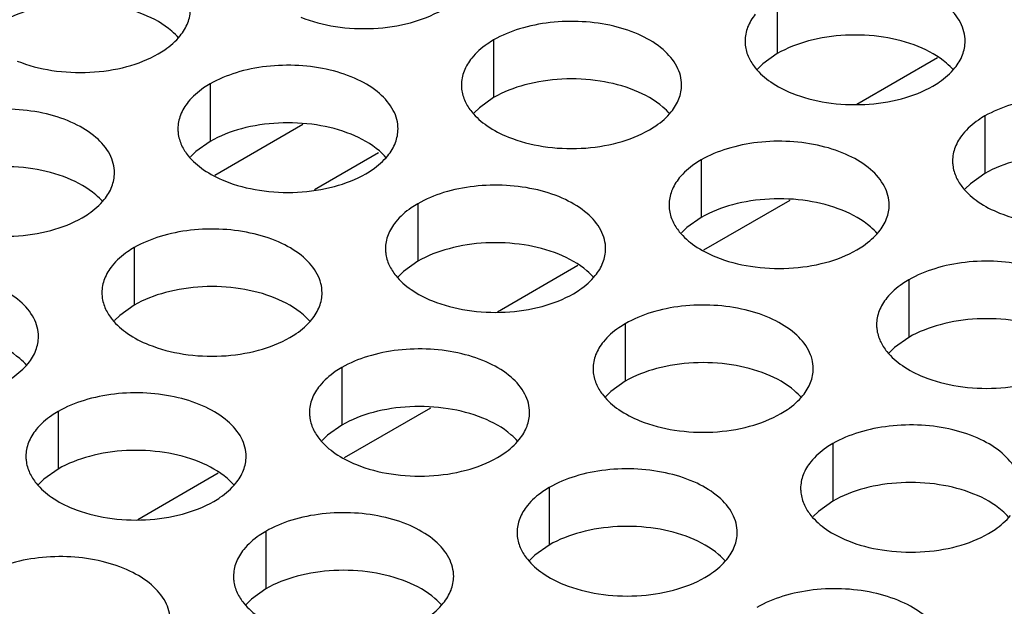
# Model space of a CAD drawing. Header units: inches. Extents: x 0 to 34, y 0 to 22.
# Tile 79 of 155: x 16.908 to 17.132, y 19.601 to 19.734. Entities that reach past the tile are written whole.
import ezdxf

# ---------------------------------------------------------------- set-up
doc = ezdxf.new("R2010")
doc.units = ezdxf.units.IN
doc.header["$LTSCALE"] = 1.87
doc.header["$MEASUREMENT"] = 0
doc.layers.get('0').update_dxf_attribs({"linetype": 'CONTINUOUS'})
doc.layers.add('02___PRT_ALL_AXES', color=7, linetype='CONTINUOUS')

msp = doc.modelspace()

# ---------------------------------------------------------------- linework, layer by layer
at = {"color": 7, "linetype": 'CONTINUOUS'}
for p, q in [((17.09839, 19.71468), (17.11665, 19.72522)), ((16.95257, 19.69853), (16.97257, 19.71008)), ((16.97518, 19.69525), (16.98973, 19.70366)), ((17.01674, 19.66753), (17.035, 19.67808)), ((16.93509, 19.62039), (16.95335, 19.63093))]:
    msp.add_line(p, q, dxfattribs=at)
at = {"color": 3, "linetype": 'CONTINUOUS'}
for p, q in [((17.06363, 19.68155), (17.08324, 19.69287)), ((16.98198, 19.6344), (17.00159, 19.64572))]:
    msp.add_line(p, q, dxfattribs=at)
at = {"layer": '02___PRT_ALL_AXES', "color": 7, "linetype": 'CONTINUOUS'}
for p, q in [((17.08029, 19.73917), (17.08029, 19.72611)), ((17.01589, 19.72921), (17.01589, 19.71615)), ((17.08029, 19.72611), (17.07703, 19.72379)), ((17.07703, 19.72379), (17.07582, 19.7226)), ((16.9515, 19.71925), (16.9515, 19.70619)), ((17.01589, 19.71615), (17.01264, 19.71383)), ((17.01264, 19.71383), (17.01143, 19.71264)), ((17.12743, 19.71196), (17.12743, 19.69889)), ((16.9515, 19.70619), (16.94824, 19.70387)), ((16.94824, 19.70387), (16.94703, 19.70268)), ((17.06303, 19.70199), (17.06303, 19.68893)), ((17.12743, 19.69889), (17.12417, 19.69658)), ((17.12417, 19.69658), (17.12296, 19.69539)), ((16.99864, 19.69203), (16.99864, 19.67897)), ((17.06303, 19.68893), (17.05978, 19.68661)), ((17.05978, 19.68661), (17.05857, 19.68542)), ((16.93424, 19.68207), (16.93424, 19.669)), ((16.99864, 19.67897), (16.99538, 19.67665)), ((16.99538, 19.67665), (16.99417, 19.67546)), ((17.11017, 19.67478), (17.11017, 19.66171)), ((16.93424, 19.669), (16.93099, 19.66669)), ((16.93099, 19.66669), (16.92978, 19.6655)), ((17.04578, 19.66481), (17.04578, 19.65175)), ((17.11017, 19.66171), (17.10692, 19.6594)), ((17.10692, 19.6594), (17.10571, 19.6582)), ((16.98138, 19.65485), (16.98138, 19.64179)), ((17.04578, 19.65175), (17.04252, 19.64943)), ((17.04252, 19.64943), (17.04131, 19.64824)), ((16.91699, 19.64489), (16.91699, 19.63182)), ((16.98138, 19.64179), (16.97813, 19.63947)), ((16.97813, 19.63947), (16.97692, 19.63828)), ((17.09292, 19.63759), (17.09292, 19.62453)), ((16.91699, 19.63182), (16.91373, 19.62951)), ((16.91373, 19.62951), (16.91252, 19.62832)), ((17.02852, 19.62763), (17.02852, 19.61457)), ((17.09292, 19.62453), (17.08967, 19.62221)), ((17.08967, 19.62221), (17.08845, 19.62102)), ((16.96413, 19.61767), (16.96413, 19.60461)), ((17.02852, 19.61457), (17.02527, 19.61225)), ((17.02527, 19.61225), (17.02406, 19.61106)), ((16.96413, 19.60461), (16.96088, 19.60229)), ((16.96088, 19.60229), (16.95966, 19.6011))]:
    msp.add_line(p, q, dxfattribs=at)
at = {"layer": '02___PRT_ALL_AXES', "color": 3, "linetype": 'CONTINUOUS'}
for points, knots in [([(17.12296, 19.72896), (17.12297, 19.72967), (17.12278, 19.73113), (17.12163, 19.73404), (17.1187, 19.7374), (17.11368, 19.74045), (17.10741, 19.74255), (17.10039, 19.74354), (17.09316, 19.74334), (17.08633, 19.74197), (17.08214, 19.74024), (17.08029, 19.73917)], [0, 0, 0, 0, 0.042883, 0.087524, 0.186914, 0.304219, 0.43794, 0.582356, 0.729558, 0.871282, 1, 1, 1, 1]), ([(16.94469, 19.73016), (16.94542, 19.73105), (16.94659, 19.73297), (16.94703, 19.73519), (16.94703, 19.73625)], [0, 0, 0, 0, 0.520681, 1, 1, 1, 1]), ([(16.97209, 19.7344), (16.97461, 19.73338), (16.98009, 19.73197), (16.98856, 19.73156), (16.9968, 19.73278), (17.00189, 19.73474), (17.00411, 19.73602)], [0, 0, 0, 0, 0.247189, 0.509885, 0.767301, 1, 1, 1, 1]), ([(17.07531, 19.73507), (17.07459, 19.73417), (17.07341, 19.73226), (17.07297, 19.73004), (17.07297, 19.72898)], [0, 0, 0, 0, 0.520681, 1, 1, 1, 1]), ([(17.05857, 19.719), (17.05857, 19.71971), (17.05838, 19.72117), (17.05723, 19.72408), (17.05431, 19.72744), (17.04929, 19.73049), (17.04302, 19.73259), (17.03599, 19.73357), (17.02877, 19.73338), (17.02194, 19.73201), (17.01774, 19.73028), (17.01589, 19.72921)], [0, 0, 0, 0, 0.042883, 0.087524, 0.186914, 0.304219, 0.43794, 0.582356, 0.729558, 0.871282, 1, 1, 1, 1]), ([(16.93971, 19.72605), (16.94021, 19.72634), (16.94204, 19.72749), (16.9437, 19.72893), (16.94469, 19.73016)], [0, 0, 0, 0, 0.268123, 1, 1, 1, 1]), ([(17.01589, 19.72921), (17.01539, 19.72892), (17.01357, 19.72777), (17.01191, 19.72633), (17.01091, 19.72511)], [0, 0, 0, 0, 0.268123, 1, 1, 1, 1]), ([(17.07297, 19.72898), (17.07297, 19.72866), (17.07304, 19.72738), (17.07341, 19.72611), (17.07382, 19.72523)], [0, 0, 0, 0, 0.245663, 1, 1, 1, 1]), ([(17.12062, 19.72287), (17.12135, 19.72376), (17.12252, 19.72568), (17.12296, 19.7279), (17.12296, 19.72896)], [0, 0, 0, 0, 0.520681, 1, 1, 1, 1]), ([(16.9077, 19.72444), (16.91021, 19.72342), (16.9157, 19.72201), (16.92417, 19.7216), (16.9324, 19.72282), (16.9375, 19.72478), (16.93971, 19.72605)], [0, 0, 0, 0, 0.247189, 0.509885, 0.767301, 1, 1, 1, 1]), ([(17.01091, 19.72511), (17.01019, 19.72421), (17.00901, 19.7223), (17.00857, 19.72007), (17.00857, 19.71901)], [0, 0, 0, 0, 0.520681, 1, 1, 1, 1]), ([(17.07382, 19.72523), (17.07421, 19.72439), (17.07559, 19.72226), (17.0789, 19.71938), (17.08194, 19.71782), (17.08363, 19.71714)], [0, 0, 0, 0, 0.215502, 0.580331, 1, 1, 1, 1]), ([(16.99417, 19.70903), (16.99418, 19.70974), (16.99399, 19.7112), (16.99284, 19.71411), (16.98991, 19.71748), (16.98489, 19.72053), (16.97862, 19.72263), (16.9716, 19.72361), (16.96437, 19.72341), (16.95754, 19.72205), (16.95335, 19.72032), (16.9515, 19.71925)], [0, 0, 0, 0, 0.042883, 0.087524, 0.186914, 0.304219, 0.43794, 0.582356, 0.729558, 0.871282, 1, 1, 1, 1]), ([(17.11564, 19.71876), (17.11614, 19.71905), (17.11797, 19.7202), (17.11963, 19.72164), (17.12062, 19.72287)], [0, 0, 0, 0, 0.268123, 1, 1, 1, 1]), ([(16.9515, 19.71925), (16.951, 19.71896), (16.94917, 19.71781), (16.94751, 19.71637), (16.94652, 19.71514)], [0, 0, 0, 0, 0.268123, 1, 1, 1, 1]), ([(17.00857, 19.71901), (17.00857, 19.7187), (17.00864, 19.71741), (17.00901, 19.71615), (17.00942, 19.71527)], [0, 0, 0, 0, 0.245663, 1, 1, 1, 1]), ([(17.05623, 19.7129), (17.05695, 19.7138), (17.05813, 19.71571), (17.05857, 19.71794), (17.05857, 19.719)], [0, 0, 0, 0, 0.520681, 1, 1, 1, 1]), ([(17.08363, 19.71714), (17.08614, 19.71613), (17.09163, 19.71471), (17.1001, 19.71431), (17.10833, 19.71552), (17.11343, 19.71748), (17.11564, 19.71876)], [0, 0, 0, 0, 0.247189, 0.509885, 0.767301, 1, 1, 1, 1]), ([(16.94652, 19.71514), (16.9458, 19.71425), (16.94462, 19.71233), (16.94418, 19.71011), (16.94418, 19.70905)], [0, 0, 0, 0, 0.520681, 1, 1, 1, 1]), ([(17.00942, 19.71527), (17.00981, 19.71442), (17.01119, 19.71229), (17.01451, 19.70942), (17.01755, 19.70786), (17.01923, 19.70718)], [0, 0, 0, 0, 0.215502, 0.580331, 1, 1, 1, 1]), ([(17.17011, 19.70174), (17.17011, 19.70245), (17.16992, 19.70391), (17.16877, 19.70682), (17.16584, 19.71018), (17.16082, 19.71323), (17.15455, 19.71533), (17.14753, 19.71632), (17.1403, 19.71612), (17.13347, 19.71475), (17.12928, 19.71302), (17.12743, 19.71196)], [0, 0, 0, 0, 0.042883, 0.087524, 0.186914, 0.304219, 0.43794, 0.582356, 0.729558, 0.871282, 1, 1, 1, 1]), ([(16.92978, 19.69907), (16.92978, 19.69978), (16.92959, 19.70124), (16.92844, 19.70415), (16.92552, 19.70751), (16.9205, 19.71056), (16.91423, 19.71266), (16.9072, 19.71365), (16.89998, 19.71345), (16.89315, 19.71208), (16.88895, 19.71036), (16.8871, 19.70929)], [0, 0, 0, 0, 0.042883, 0.087524, 0.186914, 0.304219, 0.43794, 0.582356, 0.729558, 0.871282, 1, 1, 1, 1]), ([(17.05125, 19.7088), (17.05175, 19.70909), (17.05358, 19.71024), (17.05524, 19.71168), (17.05623, 19.7129)], [0, 0, 0, 0, 0.268123, 1, 1, 1, 1]), ([(17.12743, 19.71196), (17.12693, 19.71167), (17.1251, 19.71052), (17.12344, 19.70908), (17.12245, 19.70785)], [0, 0, 0, 0, 0.268123, 1, 1, 1, 1]), ([(16.94418, 19.70905), (16.94418, 19.70874), (16.94425, 19.70745), (16.94462, 19.70619), (16.94503, 19.70531)], [0, 0, 0, 0, 0.245663, 1, 1, 1, 1]), ([(16.99183, 19.70294), (16.99256, 19.70384), (16.99373, 19.70575), (16.99417, 19.70797), (16.99417, 19.70903)], [0, 0, 0, 0, 0.520681, 1, 1, 1, 1]), ([(17.01923, 19.70718), (17.02175, 19.70616), (17.02723, 19.70475), (17.03571, 19.70434), (17.04394, 19.70556), (17.04903, 19.70752), (17.05125, 19.7088)], [0, 0, 0, 0, 0.247189, 0.509885, 0.767301, 1, 1, 1, 1]), ([(17.10571, 19.69178), (17.10571, 19.69249), (17.10552, 19.69395), (17.10437, 19.69686), (17.10145, 19.70022), (17.09643, 19.70327), (17.09016, 19.70537), (17.08313, 19.70636), (17.07591, 19.70616), (17.06908, 19.70479), (17.06488, 19.70306), (17.06303, 19.70199)], [0, 0, 0, 0, 0.042883, 0.087524, 0.186914, 0.304219, 0.43794, 0.582356, 0.729558, 0.871282, 1, 1, 1, 1]), ([(17.12245, 19.70785), (17.12173, 19.70696), (17.12055, 19.70504), (17.12011, 19.70282), (17.12011, 19.70176)], [0, 0, 0, 0, 0.520681, 1, 1, 1, 1]), ([(16.94503, 19.70531), (16.94542, 19.70446), (16.9468, 19.70233), (16.95011, 19.69946), (16.95315, 19.6979), (16.95484, 19.69722)], [0, 0, 0, 0, 0.215502, 0.580331, 1, 1, 1, 1]), ([(16.98685, 19.69884), (16.98735, 19.69912), (16.98918, 19.70027), (16.99084, 19.70171), (16.99183, 19.70294)], [0, 0, 0, 0, 0.268123, 1, 1, 1, 1]), ([(17.06303, 19.70199), (17.06253, 19.7017), (17.06071, 19.70056), (17.05905, 19.69912), (17.05805, 19.69789)], [0, 0, 0, 0, 0.268123, 1, 1, 1, 1]), ([(17.12011, 19.70176), (17.12011, 19.70144), (17.12018, 19.70016), (17.12055, 19.69889), (17.12096, 19.69801)], [0, 0, 0, 0, 0.245663, 1, 1, 1, 1]), ([(16.92744, 19.69298), (16.92816, 19.69387), (16.92934, 19.69579), (16.92978, 19.69801), (16.92978, 19.69907)], [0, 0, 0, 0, 0.520681, 1, 1, 1, 1]), ([(16.95484, 19.69722), (16.95735, 19.6962), (16.96284, 19.69479), (16.97131, 19.69438), (16.97954, 19.6956), (16.98464, 19.69756), (16.98685, 19.69884)], [0, 0, 0, 0, 0.247189, 0.509885, 0.767301, 1, 1, 1, 1]), ([(17.05805, 19.69789), (17.05733, 19.69699), (17.05616, 19.69508), (17.05571, 19.69285), (17.05571, 19.6918)], [0, 0, 0, 0, 0.520681, 1, 1, 1, 1]), ([(17.12096, 19.69801), (17.12135, 19.69717), (17.12273, 19.69504), (17.12604, 19.69216), (17.12908, 19.69061), (17.13077, 19.68993)], [0, 0, 0, 0, 0.215502, 0.580331, 1, 1, 1, 1]), ([(17.04132, 19.68181), (17.04132, 19.68253), (17.04113, 19.68399), (17.03998, 19.6869), (17.03705, 19.69026), (17.03203, 19.69331), (17.02576, 19.69541), (17.01874, 19.69639), (17.01151, 19.6962), (17.00468, 19.69483), (17.00049, 19.6931), (16.99864, 19.69203)], [0, 0, 0, 0, 0.042883, 0.087524, 0.186914, 0.304219, 0.43794, 0.582356, 0.729558, 0.871282, 1, 1, 1, 1]), ([(16.92246, 19.68887), (16.92296, 19.68916), (16.92479, 19.69031), (16.92645, 19.69175), (16.92744, 19.69298)], [0, 0, 0, 0, 0.268123, 1, 1, 1, 1]), ([(16.99864, 19.69203), (16.99814, 19.69174), (16.99631, 19.69059), (16.99465, 19.68915), (16.99366, 19.68792)], [0, 0, 0, 0, 0.268123, 1, 1, 1, 1]), ([(17.05571, 19.6918), (17.05571, 19.69148), (17.05578, 19.69019), (17.05615, 19.68893), (17.05656, 19.68805)], [0, 0, 0, 0, 0.245663, 1, 1, 1, 1]), ([(17.10337, 19.68569), (17.10409, 19.68658), (17.10527, 19.6885), (17.10571, 19.69072), (17.10571, 19.69178)], [0, 0, 0, 0, 0.520681, 1, 1, 1, 1]), ([(17.13077, 19.68993), (17.13329, 19.68891), (17.13877, 19.6875), (17.14724, 19.68709), (17.15547, 19.68831), (17.16057, 19.69026), (17.16278, 19.69154)], [0, 0, 0, 0, 0.247189, 0.509885, 0.767301, 1, 1, 1, 1]), ([(16.89044, 19.68726), (16.89296, 19.68624), (16.89844, 19.68483), (16.90692, 19.68442), (16.91515, 19.68564), (16.92024, 19.68759), (16.92246, 19.68887)], [0, 0, 0, 0, 0.247189, 0.509885, 0.767301, 1, 1, 1, 1]), ([(17.05656, 19.68805), (17.05696, 19.68721), (17.05833, 19.68507), (17.06165, 19.6822), (17.06469, 19.68064), (17.06637, 19.67996)], [0, 0, 0, 0, 0.215502, 0.580331, 1, 1, 1, 1]), ([(16.97692, 19.67185), (16.97692, 19.67256), (16.97673, 19.67402), (16.97558, 19.67693), (16.97266, 19.6803), (16.96764, 19.68334), (16.96137, 19.68544), (16.95434, 19.68643), (16.94712, 19.68623), (16.94029, 19.68487), (16.93609, 19.68314), (16.93424, 19.68207)], [0, 0, 0, 0, 0.042883, 0.087524, 0.186914, 0.304219, 0.43794, 0.582356, 0.729558, 0.871282, 1, 1, 1, 1]), ([(16.99366, 19.68792), (16.99294, 19.68703), (16.99176, 19.68511), (16.99132, 19.68289), (16.99132, 19.68183)], [0, 0, 0, 0, 0.520681, 1, 1, 1, 1]), ([(17.09839, 19.68158), (17.09889, 19.68187), (17.10072, 19.68302), (17.10238, 19.68446), (17.10337, 19.68569)], [0, 0, 0, 0, 0.268123, 1, 1, 1, 1]), ([(16.93424, 19.68207), (16.93374, 19.68178), (16.93192, 19.68063), (16.93026, 19.67919), (16.92926, 19.67796)], [0, 0, 0, 0, 0.268123, 1, 1, 1, 1]), ([(16.99132, 19.68183), (16.99132, 19.68152), (16.99139, 19.68023), (16.99176, 19.67897), (16.99217, 19.67809)], [0, 0, 0, 0, 0.245663, 1, 1, 1, 1]), ([(17.03897, 19.67572), (17.0397, 19.67662), (17.04087, 19.67853), (17.04131, 19.68076), (17.04132, 19.68181)], [0, 0, 0, 0, 0.520681, 1, 1, 1, 1]), ([(17.06637, 19.67996), (17.06889, 19.67894), (17.07437, 19.67753), (17.08285, 19.67712), (17.09108, 19.67834), (17.09617, 19.6803), (17.09839, 19.68158)], [0, 0, 0, 0, 0.247189, 0.509885, 0.767301, 1, 1, 1, 1]), ([(17.15285, 19.66456), (17.15285, 19.66527), (17.15266, 19.66673), (17.15151, 19.66964), (17.14859, 19.673), (17.14357, 19.67605), (17.1373, 19.67815), (17.13027, 19.67914), (17.12305, 19.67894), (17.11622, 19.67757), (17.11202, 19.67584), (17.11017, 19.67478)], [0, 0, 0, 0, 0.042883, 0.087524, 0.186914, 0.304219, 0.43794, 0.582356, 0.729558, 0.871282, 1, 1, 1, 1]), ([(16.92926, 19.67796), (16.92854, 19.67707), (16.92737, 19.67515), (16.92692, 19.67293), (16.92692, 19.67187)], [0, 0, 0, 0, 0.520681, 1, 1, 1, 1]), ([(16.99217, 19.67809), (16.99256, 19.67724), (16.99394, 19.67511), (16.99725, 19.67224), (17.00029, 19.67068), (17.00198, 19.67)], [0, 0, 0, 0, 0.215502, 0.580331, 1, 1, 1, 1]), ([(16.91253, 19.66189), (16.91253, 19.6626), (16.91234, 19.66406), (16.91119, 19.66697), (16.90826, 19.67033), (16.90324, 19.67338), (16.89697, 19.67548), (16.88995, 19.67647), (16.88272, 19.67627), (16.87589, 19.6749), (16.8717, 19.67317), (16.86985, 19.67211)], [0, 0, 0, 0, 0.042883, 0.087524, 0.186914, 0.304219, 0.43794, 0.582356, 0.729558, 0.871282, 1, 1, 1, 1]), ([(17.03399, 19.67162), (17.03449, 19.67191), (17.03632, 19.67305), (17.03798, 19.6745), (17.03897, 19.67572)], [0, 0, 0, 0, 0.268123, 1, 1, 1, 1]), ([(17.11017, 19.67478), (17.10967, 19.67449), (17.10785, 19.67334), (17.10619, 19.6719), (17.10519, 19.67067)], [0, 0, 0, 0, 0.268123, 1, 1, 1, 1]), ([(16.92692, 19.67187), (16.92692, 19.67156), (16.92699, 19.67027), (16.92736, 19.66901), (16.92777, 19.66813)], [0, 0, 0, 0, 0.245663, 1, 1, 1, 1]), ([(16.97458, 19.66576), (16.9753, 19.66666), (16.97648, 19.66857), (16.97692, 19.67079), (16.97692, 19.67185)], [0, 0, 0, 0, 0.520681, 1, 1, 1, 1]), ([(17.00198, 19.67), (17.0045, 19.66898), (17.00998, 19.66757), (17.01845, 19.66716), (17.02668, 19.66838), (17.03178, 19.67034), (17.03399, 19.67162)], [0, 0, 0, 0, 0.247189, 0.509885, 0.767301, 1, 1, 1, 1]), ([(17.10519, 19.67067), (17.10447, 19.66978), (17.1033, 19.66786), (17.10285, 19.66564), (17.10285, 19.66458)], [0, 0, 0, 0, 0.520681, 1, 1, 1, 1]), ([(16.92777, 19.66813), (16.92817, 19.66728), (16.92954, 19.66515), (16.93286, 19.66228), (16.9359, 19.66072), (16.93758, 19.66004)], [0, 0, 0, 0, 0.215502, 0.580331, 1, 1, 1, 1]), ([(17.08846, 19.6546), (17.08846, 19.65531), (17.08827, 19.65677), (17.08712, 19.65968), (17.08419, 19.66304), (17.07917, 19.66609), (17.0729, 19.66819), (17.06588, 19.66917), (17.05865, 19.66898), (17.05182, 19.66761), (17.04763, 19.66588), (17.04578, 19.66481)], [0, 0, 0, 0, 0.042883, 0.087524, 0.186914, 0.304219, 0.43794, 0.582356, 0.729558, 0.871282, 1, 1, 1, 1]), ([(16.9696, 19.66165), (16.9701, 19.66194), (16.97193, 19.66309), (16.97359, 19.66453), (16.97458, 19.66576)], [0, 0, 0, 0, 0.268123, 1, 1, 1, 1]), ([(17.04578, 19.66481), (17.04528, 19.66452), (17.04345, 19.66338), (17.04179, 19.66193), (17.0408, 19.66071)], [0, 0, 0, 0, 0.268123, 1, 1, 1, 1]), ([(17.10285, 19.66458), (17.10285, 19.66426), (17.10292, 19.66298), (17.1033, 19.66171), (17.1037, 19.66083)], [0, 0, 0, 0, 0.245663, 1, 1, 1, 1]), ([(16.91018, 19.6558), (16.91091, 19.65669), (16.91208, 19.65861), (16.91252, 19.66083), (16.91253, 19.66189)], [0, 0, 0, 0, 0.520681, 1, 1, 1, 1]), ([(16.93758, 19.66004), (16.9401, 19.65902), (16.94558, 19.65761), (16.95406, 19.6572), (16.96229, 19.65842), (16.96738, 19.66038), (16.9696, 19.66165)], [0, 0, 0, 0, 0.247189, 0.509885, 0.767301, 1, 1, 1, 1]), ([(17.02406, 19.64463), (17.02406, 19.64535), (17.02387, 19.6468), (17.02272, 19.64972), (17.0198, 19.65308), (17.01478, 19.65613), (17.00851, 19.65823), (17.00148, 19.65921), (16.99426, 19.65902), (16.98743, 19.65765), (16.98323, 19.65592), (16.98138, 19.65485)], [0, 0, 0, 0, 0.042883, 0.087524, 0.186914, 0.304219, 0.43794, 0.582356, 0.729558, 0.871282, 1, 1, 1, 1]), ([(17.0408, 19.66071), (17.04008, 19.65981), (17.0389, 19.6579), (17.03846, 19.65567), (17.03846, 19.65462)], [0, 0, 0, 0, 0.520681, 1, 1, 1, 1]), ([(17.1037, 19.66083), (17.1041, 19.65999), (17.10547, 19.65786), (17.10879, 19.65498), (17.11183, 19.65342), (17.11351, 19.65274)], [0, 0, 0, 0, 0.215502, 0.580331, 1, 1, 1, 1]), ([(16.9052, 19.65169), (16.9057, 19.65198), (16.90753, 19.65313), (16.90919, 19.65457), (16.91018, 19.6558)], [0, 0, 0, 0, 0.268123, 1, 1, 1, 1]), ([(16.98138, 19.65485), (16.98088, 19.65456), (16.97906, 19.65341), (16.9774, 19.65197), (16.9764, 19.65074)], [0, 0, 0, 0, 0.268123, 1, 1, 1, 1]), ([(17.03846, 19.65462), (17.03846, 19.6543), (17.03853, 19.65301), (17.0389, 19.65175), (17.03931, 19.65087)], [0, 0, 0, 0, 0.245663, 1, 1, 1, 1]), ([(17.08611, 19.64851), (17.08684, 19.6494), (17.08801, 19.65132), (17.08846, 19.65354), (17.08846, 19.6546)], [0, 0, 0, 0, 0.520681, 1, 1, 1, 1]), ([(17.11351, 19.65274), (17.11603, 19.65173), (17.12151, 19.65031), (17.12999, 19.64991), (17.13822, 19.65113), (17.14331, 19.65308), (17.14553, 19.65436)], [0, 0, 0, 0, 0.247189, 0.509885, 0.767301, 1, 1, 1, 1]), ([(16.9764, 19.65074), (16.97568, 19.64985), (16.97451, 19.64793), (16.97406, 19.64571), (16.97406, 19.64465)], [0, 0, 0, 0, 0.520681, 1, 1, 1, 1]), ([(17.03931, 19.65087), (17.0397, 19.65002), (17.04108, 19.64789), (17.04439, 19.64502), (17.04744, 19.64346), (17.04912, 19.64278)], [0, 0, 0, 0, 0.215502, 0.580331, 1, 1, 1, 1]), ([(16.95967, 19.63467), (16.95967, 19.63538), (16.95948, 19.63684), (16.95833, 19.63975), (16.9554, 19.64311), (16.95038, 19.64616), (16.94411, 19.64826), (16.93709, 19.64925), (16.92986, 19.64905), (16.92303, 19.64768), (16.91884, 19.64596), (16.91699, 19.64489)], [0, 0, 0, 0, 0.042883, 0.087524, 0.186914, 0.304219, 0.43794, 0.582356, 0.729558, 0.871282, 1, 1, 1, 1]), ([(17.08113, 19.6444), (17.08164, 19.64469), (17.08346, 19.64584), (17.08512, 19.64728), (17.08611, 19.64851)], [0, 0, 0, 0, 0.268123, 1, 1, 1, 1]), ([(16.91699, 19.64489), (16.91649, 19.6446), (16.91466, 19.64345), (16.913, 19.64201), (16.91201, 19.64078)], [0, 0, 0, 0, 0.268123, 1, 1, 1, 1]), ([(16.97406, 19.64465), (16.97406, 19.64434), (16.97413, 19.64305), (16.97451, 19.64179), (16.97491, 19.64091)], [0, 0, 0, 0, 0.245663, 1, 1, 1, 1]), ([(17.02172, 19.63854), (17.02244, 19.63944), (17.02362, 19.64135), (17.02406, 19.64358), (17.02406, 19.64463)], [0, 0, 0, 0, 0.520681, 1, 1, 1, 1]), ([(17.04912, 19.64278), (17.05164, 19.64176), (17.05712, 19.64035), (17.06559, 19.63994), (17.07383, 19.64116), (17.07892, 19.64312), (17.08113, 19.6444)], [0, 0, 0, 0, 0.247189, 0.509885, 0.767301, 1, 1, 1, 1]), ([(17.1356, 19.62738), (17.1356, 19.62809), (17.13541, 19.62955), (17.13426, 19.63246), (17.13133, 19.63582), (17.12631, 19.63887), (17.12004, 19.64097), (17.11302, 19.64196), (17.10579, 19.64176), (17.09896, 19.64039), (17.09477, 19.63866), (17.09292, 19.63759)], [0, 0, 0, 0, 0.042883, 0.087524, 0.186914, 0.304219, 0.43794, 0.582356, 0.729558, 0.871282, 1, 1, 1, 1]), ([(16.91201, 19.64078), (16.91129, 19.63989), (16.91011, 19.63797), (16.90967, 19.63575), (16.90967, 19.63469)], [0, 0, 0, 0, 0.520681, 1, 1, 1, 1]), ([(16.97491, 19.64091), (16.97531, 19.64006), (16.97668, 19.63793), (16.98, 19.63506), (16.98304, 19.6335), (16.98472, 19.63282)], [0, 0, 0, 0, 0.215502, 0.580331, 1, 1, 1, 1]), ([(17.01674, 19.63444), (17.01724, 19.63473), (17.01907, 19.63587), (17.02073, 19.63731), (17.02172, 19.63854)], [0, 0, 0, 0, 0.268123, 1, 1, 1, 1]), ([(17.09292, 19.63759), (17.09242, 19.63731), (17.09059, 19.63616), (17.08893, 19.63472), (17.08794, 19.63349)], [0, 0, 0, 0, 0.268123, 1, 1, 1, 1]), ([(16.90967, 19.63469), (16.90967, 19.63437), (16.90974, 19.63309), (16.91011, 19.63182), (16.91052, 19.63094)], [0, 0, 0, 0, 0.245663, 1, 1, 1, 1]), ([(16.95732, 19.62858), (16.95805, 19.62947), (16.95922, 19.63139), (16.95967, 19.63361), (16.95967, 19.63467)], [0, 0, 0, 0, 0.520681, 1, 1, 1, 1]), ([(16.98472, 19.63282), (16.98724, 19.6318), (16.99272, 19.63039), (17.0012, 19.62998), (17.00943, 19.6312), (17.01452, 19.63316), (17.01674, 19.63444)], [0, 0, 0, 0, 0.247189, 0.509885, 0.767301, 1, 1, 1, 1]), ([(17.08794, 19.63349), (17.08722, 19.63259), (17.08604, 19.63068), (17.0856, 19.62846), (17.0856, 19.6274)], [0, 0, 0, 0, 0.520681, 1, 1, 1, 1]), ([(16.91052, 19.63094), (16.91091, 19.6301), (16.91229, 19.62797), (16.9156, 19.62509), (16.91864, 19.62354), (16.92033, 19.62286)], [0, 0, 0, 0, 0.215502, 0.580331, 1, 1, 1, 1]), ([(17.0712, 19.61742), (17.0712, 19.61813), (17.07101, 19.61959), (17.06986, 19.6225), (17.06694, 19.62586), (17.06192, 19.62891), (17.05565, 19.63101), (17.04862, 19.63199), (17.0414, 19.6318), (17.03457, 19.63043), (17.03037, 19.6287), (17.02852, 19.62763)], [0, 0, 0, 0, 0.042883, 0.087524, 0.186914, 0.304219, 0.43794, 0.582356, 0.729558, 0.871282, 1, 1, 1, 1]), ([(16.95234, 19.62447), (16.95285, 19.62476), (16.95467, 19.62591), (16.95633, 19.62735), (16.95732, 19.62858)], [0, 0, 0, 0, 0.268123, 1, 1, 1, 1]), ([(17.02852, 19.62763), (17.02802, 19.62734), (17.0262, 19.62619), (17.02454, 19.62475), (17.02354, 19.62353)], [0, 0, 0, 0, 0.268123, 1, 1, 1, 1]), ([(17.0856, 19.6274), (17.0856, 19.62708), (17.08567, 19.6258), (17.08604, 19.62453), (17.08645, 19.62365)], [0, 0, 0, 0, 0.245663, 1, 1, 1, 1]), ([(16.92033, 19.62286), (16.92285, 19.62184), (16.92833, 19.62043), (16.9368, 19.62002), (16.94504, 19.62124), (16.95013, 19.6232), (16.95234, 19.62447)], [0, 0, 0, 0, 0.247189, 0.509885, 0.767301, 1, 1, 1, 1]), ([(17.02354, 19.62353), (17.02282, 19.62263), (17.02165, 19.62072), (17.0212, 19.61849), (17.0212, 19.61743)], [0, 0, 0, 0, 0.520681, 1, 1, 1, 1]), ([(17.08645, 19.62365), (17.08684, 19.62281), (17.08822, 19.62068), (17.09153, 19.6178), (17.09458, 19.61624), (17.09626, 19.61556)], [0, 0, 0, 0, 0.215502, 0.580331, 1, 1, 1, 1]), ([(17.00681, 19.60745), (17.00681, 19.60816), (17.00662, 19.60962), (17.00547, 19.61253), (17.00254, 19.6159), (16.99752, 19.61895), (16.99125, 19.62105), (16.98423, 19.62203), (16.977, 19.62183), (16.97017, 19.62047), (16.96598, 19.61874), (16.96413, 19.61767)], [0, 0, 0, 0, 0.042883, 0.087524, 0.186914, 0.304219, 0.43794, 0.582356, 0.729558, 0.871282, 1, 1, 1, 1]), ([(17.12827, 19.61718), (17.12878, 19.61747), (17.1306, 19.61862), (17.13226, 19.62006), (17.13325, 19.62129)], [0, 0, 0, 0, 0.268123, 1, 1, 1, 1]), ([(16.96413, 19.61767), (16.96363, 19.61738), (16.9618, 19.61623), (16.96014, 19.61479), (16.95915, 19.61356)], [0, 0, 0, 0, 0.268123, 1, 1, 1, 1]), ([(17.0212, 19.61743), (17.0212, 19.61712), (17.02127, 19.61583), (17.02165, 19.61457), (17.02205, 19.61369)], [0, 0, 0, 0, 0.245663, 1, 1, 1, 1]), ([(17.06886, 19.61132), (17.06958, 19.61222), (17.07076, 19.61413), (17.0712, 19.61636), (17.0712, 19.61742)], [0, 0, 0, 0, 0.520681, 1, 1, 1, 1]), ([(17.09626, 19.61556), (17.09878, 19.61455), (17.10426, 19.61313), (17.11273, 19.61273), (17.12097, 19.61394), (17.12606, 19.6159), (17.12827, 19.61718)], [0, 0, 0, 0, 0.247189, 0.509885, 0.767301, 1, 1, 1, 1]), ([(16.94241, 19.59749), (16.94241, 19.5982), (16.94222, 19.59966), (16.94107, 19.60257), (16.93815, 19.60593), (16.93313, 19.60898), (16.92686, 19.61108), (16.91983, 19.61207), (16.91261, 19.61187), (16.90578, 19.6105), (16.90158, 19.60878), (16.89973, 19.60771)], [0, 0, 0, 0, 0.042883, 0.087524, 0.186914, 0.304219, 0.43794, 0.582356, 0.729558, 0.871282, 1, 1, 1, 1]), ([(16.95915, 19.61356), (16.95843, 19.61267), (16.95725, 19.61075), (16.95681, 19.60853), (16.95681, 19.60747)], [0, 0, 0, 0, 0.520681, 1, 1, 1, 1]), ([(17.02205, 19.61369), (17.02245, 19.61284), (17.02383, 19.61071), (17.02714, 19.60784), (17.03018, 19.60628), (17.03186, 19.6056)], [0, 0, 0, 0, 0.215502, 0.580331, 1, 1, 1, 1]), ([(17.06388, 19.60722), (17.06438, 19.60751), (17.06621, 19.60866), (17.06787, 19.6101), (17.06886, 19.61132)], [0, 0, 0, 0, 0.268123, 1, 1, 1, 1]), ([(16.95681, 19.60747), (16.95681, 19.60716), (16.95688, 19.60587), (16.95725, 19.60461), (16.95766, 19.60373)], [0, 0, 0, 0, 0.245663, 1, 1, 1, 1]), ([(17.00446, 19.60136), (17.00519, 19.60226), (17.00636, 19.60417), (17.00681, 19.60639), (17.00681, 19.60745)], [0, 0, 0, 0, 0.520681, 1, 1, 1, 1]), ([(17.03186, 19.6056), (17.03438, 19.60458), (17.03986, 19.60317), (17.04834, 19.60276), (17.05657, 19.60398), (17.06167, 19.60594), (17.06388, 19.60722)], [0, 0, 0, 0, 0.247189, 0.509885, 0.767301, 1, 1, 1, 1]), ([(16.95766, 19.60373), (16.95805, 19.60288), (16.95943, 19.60075), (16.96274, 19.59788), (16.96579, 19.59632), (16.96747, 19.59564)], [0, 0, 0, 0, 0.215502, 0.580331, 1, 1, 1, 1]), ([(17.11834, 19.5902), (17.11834, 19.59091), (17.11815, 19.59237), (17.117, 19.59528), (17.11408, 19.59864), (17.10906, 19.60169), (17.10279, 19.60379), (17.09576, 19.60478), (17.08854, 19.60458), (17.08171, 19.60321), (17.07752, 19.60148), (17.07566, 19.60041)], [0, 0, 0, 0, 0.042883, 0.087524, 0.186914, 0.304219, 0.43794, 0.582356, 0.729558, 0.871282, 1, 1, 1, 1]), ([(16.99948, 19.59726), (16.99999, 19.59754), (17.00181, 19.59869), (17.00347, 19.60013), (17.00446, 19.60136)], [0, 0, 0, 0, 0.268123, 1, 1, 1, 1])]:
    msp.add_open_spline(points, degree=3, knots=knots, dxfattribs=at)
at = {"layer": '02___PRT_ALL_AXES', "color": 7, "linetype": 'CONTINUOUS'}
for points, knots in [([(16.93637, 19.73502), (16.93386, 19.73604), (16.92837, 19.73745), (16.9199, 19.73786), (16.91167, 19.73664), (16.90657, 19.73468), (16.90436, 19.7334)], [0, 0, 0, 0, 0.247189, 0.509885, 0.767301, 1, 1, 1, 1]), ([(16.94435, 19.7297), (16.94387, 19.73025), (16.94157, 19.7325), (16.93868, 19.73409), (16.93637, 19.73502)], [0, 0, 0, 0, 0.226307, 1, 1, 1, 1]), ([(17.11231, 19.72773), (17.10979, 19.72875), (17.1043, 19.73016), (17.09583, 19.73057), (17.0876, 19.72935), (17.0825, 19.72739), (17.08029, 19.72611)], [0, 0, 0, 0, 0.247189, 0.509885, 0.767301, 1, 1, 1, 1]), ([(17.12028, 19.72241), (17.1198, 19.72296), (17.1175, 19.72521), (17.11461, 19.7268), (17.11231, 19.72773)], [0, 0, 0, 0, 0.226307, 1, 1, 1, 1]), ([(17.04791, 19.71777), (17.04539, 19.71878), (17.03991, 19.7202), (17.03144, 19.7206), (17.0232, 19.71939), (17.01811, 19.71743), (17.01589, 19.71615)], [0, 0, 0, 0, 0.247189, 0.509885, 0.767301, 1, 1, 1, 1]), ([(17.05589, 19.71245), (17.05541, 19.713), (17.0531, 19.71525), (17.05021, 19.71683), (17.04791, 19.71777)], [0, 0, 0, 0, 0.226307, 1, 1, 1, 1]), ([(16.98352, 19.7078), (16.981, 19.70882), (16.97551, 19.71023), (16.96704, 19.71064), (16.95881, 19.70942), (16.95371, 19.70746), (16.9515, 19.70619)], [0, 0, 0, 0, 0.247189, 0.509885, 0.767301, 1, 1, 1, 1]), ([(16.99149, 19.70249), (16.99101, 19.70303), (16.98871, 19.70529), (16.98582, 19.70687), (16.98352, 19.7078)], [0, 0, 0, 0, 0.226307, 1, 1, 1, 1]), ([(17.15945, 19.70051), (17.15693, 19.70153), (17.15144, 19.70294), (17.14297, 19.70335), (17.13474, 19.70213), (17.12964, 19.70017), (17.12743, 19.69889)], [0, 0, 0, 0, 0.247189, 0.509885, 0.767301, 1, 1, 1, 1]), ([(16.91912, 19.69784), (16.9166, 19.69886), (16.91112, 19.70027), (16.90265, 19.70068), (16.89441, 19.69946), (16.88932, 19.6975), (16.8871, 19.69622)], [0, 0, 0, 0, 0.247189, 0.509885, 0.767301, 1, 1, 1, 1]), ([(16.9271, 19.69252), (16.92662, 19.69307), (16.92431, 19.69532), (16.92142, 19.69691), (16.91912, 19.69784)], [0, 0, 0, 0, 0.226307, 1, 1, 1, 1]), ([(17.09505, 19.69055), (17.09253, 19.69157), (17.08705, 19.69298), (17.07858, 19.69339), (17.07034, 19.69217), (17.06525, 19.69021), (17.06303, 19.68893)], [0, 0, 0, 0, 0.247189, 0.509885, 0.767301, 1, 1, 1, 1]), ([(17.10303, 19.68523), (17.10255, 19.68578), (17.10024, 19.68803), (17.09735, 19.68962), (17.09505, 19.69055)], [0, 0, 0, 0, 0.226307, 1, 1, 1, 1]), ([(17.03066, 19.68058), (17.02814, 19.6816), (17.02265, 19.68301), (17.01418, 19.68342), (17.00595, 19.6822), (17.00085, 19.68025), (16.99864, 19.67897)], [0, 0, 0, 0, 0.247189, 0.509885, 0.767301, 1, 1, 1, 1]), ([(17.03863, 19.67527), (17.03815, 19.67581), (17.03585, 19.67807), (17.03296, 19.67965), (17.03066, 19.68058)], [0, 0, 0, 0, 0.226307, 1, 1, 1, 1]), ([(16.96626, 19.67062), (16.96374, 19.67164), (16.95826, 19.67305), (16.94979, 19.67346), (16.94155, 19.67224), (16.93646, 19.67028), (16.93424, 19.669)], [0, 0, 0, 0, 0.247189, 0.509885, 0.767301, 1, 1, 1, 1]), ([(16.97424, 19.6653), (16.97376, 19.66585), (16.97145, 19.6681), (16.96856, 19.66969), (16.96626, 19.67062)], [0, 0, 0, 0, 0.226307, 1, 1, 1, 1]), ([(17.14219, 19.66333), (17.13967, 19.66435), (17.13419, 19.66576), (17.12572, 19.66617), (17.11748, 19.66495), (17.11239, 19.66299), (17.11017, 19.66171)], [0, 0, 0, 0, 0.247189, 0.509885, 0.767301, 1, 1, 1, 1]), ([(16.90984, 19.65534), (16.90936, 19.65589), (16.90706, 19.65814), (16.90417, 19.65973), (16.90187, 19.66066)], [0, 0, 0, 0, 0.226307, 1, 1, 1, 1]), ([(17.0778, 19.65337), (17.07528, 19.65438), (17.0698, 19.6558), (17.06132, 19.6562), (17.05309, 19.65499), (17.04799, 19.65303), (17.04578, 19.65175)], [0, 0, 0, 0, 0.247189, 0.509885, 0.767301, 1, 1, 1, 1]), ([(17.08577, 19.64805), (17.08529, 19.6486), (17.08299, 19.65085), (17.0801, 19.65243), (17.0778, 19.65337)], [0, 0, 0, 0, 0.226307, 1, 1, 1, 1]), ([(17.0134, 19.6434), (17.01088, 19.64442), (17.0054, 19.64583), (16.99693, 19.64624), (16.98869, 19.64502), (16.9836, 19.64307), (16.98138, 19.64179)], [0, 0, 0, 0, 0.247189, 0.509885, 0.767301, 1, 1, 1, 1]), ([(17.02138, 19.63809), (17.0209, 19.63863), (17.01859, 19.64089), (17.01571, 19.64247), (17.0134, 19.6434)], [0, 0, 0, 0, 0.226307, 1, 1, 1, 1]), ([(16.94901, 19.63344), (16.94649, 19.63446), (16.94101, 19.63587), (16.93253, 19.63628), (16.9243, 19.63506), (16.9192, 19.6331), (16.91699, 19.63182)], [0, 0, 0, 0, 0.247189, 0.509885, 0.767301, 1, 1, 1, 1]), ([(16.95698, 19.62812), (16.9565, 19.62867), (16.9542, 19.63092), (16.95131, 19.63251), (16.94901, 19.63344)], [0, 0, 0, 0, 0.226307, 1, 1, 1, 1]), ([(17.12494, 19.62615), (17.12242, 19.62717), (17.11694, 19.62858), (17.10846, 19.62899), (17.10023, 19.62777), (17.09513, 19.62581), (17.09292, 19.62453)], [0, 0, 0, 0, 0.247189, 0.509885, 0.767301, 1, 1, 1, 1]), ([(17.13291, 19.62083), (17.13243, 19.62138), (17.13013, 19.62363), (17.12724, 19.62522), (17.12494, 19.62615)], [0, 0, 0, 0, 0.226307, 1, 1, 1, 1]), ([(17.06054, 19.61619), (17.05802, 19.6172), (17.05254, 19.61861), (17.04407, 19.61902), (17.03583, 19.6178), (17.03074, 19.61585), (17.02852, 19.61457)], [0, 0, 0, 0, 0.247189, 0.509885, 0.767301, 1, 1, 1, 1]), ([(17.06852, 19.61087), (17.06804, 19.61142), (17.06573, 19.61367), (17.06285, 19.61525), (17.06054, 19.61619)], [0, 0, 0, 0, 0.226307, 1, 1, 1, 1]), ([(16.99615, 19.60622), (16.99363, 19.60724), (16.98815, 19.60865), (16.97967, 19.60906), (16.97144, 19.60784), (16.96634, 19.60588), (16.96413, 19.60461)], [0, 0, 0, 0, 0.247189, 0.509885, 0.767301, 1, 1, 1, 1]), ([(17.00412, 19.60091), (17.00364, 19.60145), (17.00134, 19.60371), (16.99845, 19.60529), (16.99615, 19.60622)], [0, 0, 0, 0, 0.226307, 1, 1, 1, 1])]:
    msp.add_open_spline(points, degree=3, knots=knots, dxfattribs=at)

doc.saveas('drawing.dxf')
